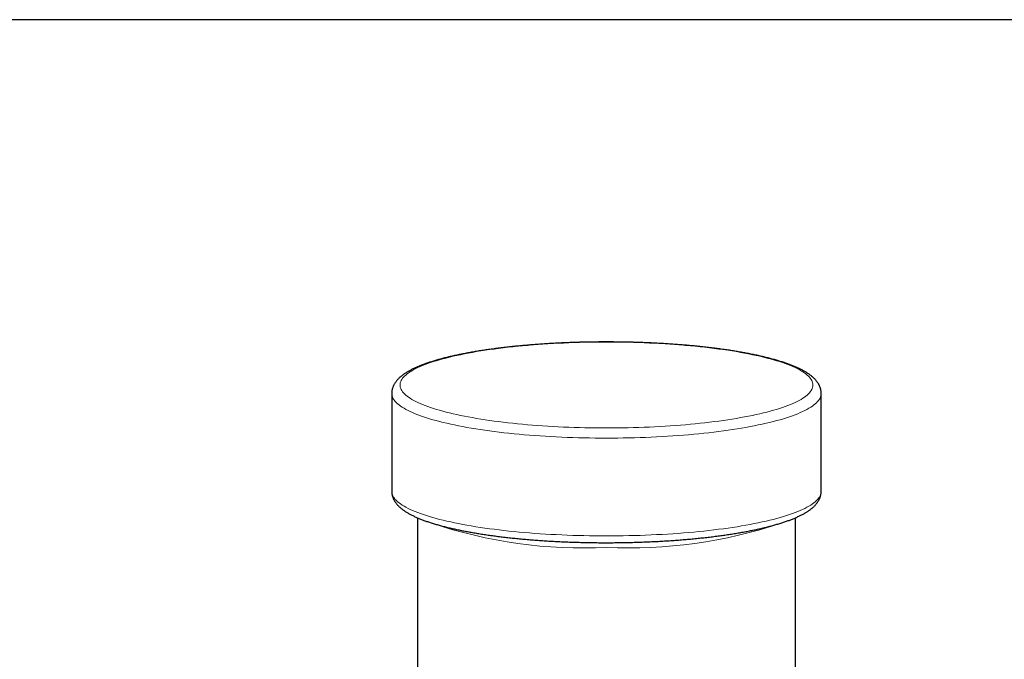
# Model space of a CAD drawing. Header units: millimetres. Extents: x 8 to 835, y 12 to 422.
# Tile 14 of 25: x 390 to 448, y 384 to 422. Entities that reach past the tile are written whole.
import ezdxf

# ---------------------------------------------------------------- set-up
doc = ezdxf.new("R2010")
doc.units = ezdxf.units.MM

msp = doc.modelspace()

# ---------------------------------------------------------------- linework, layer by layer
at = {"color": 7, "linetype": 'Continuous', "lineweight": 30}
for p, q in [((523.9, 421.59), (324.9, 421.59)), ((411.9, 399.839), (411.9, 394.147)), ((436.9, 394.147), (436.9, 399.839)), ((413.4, 392.601), (413.4, 378.399)), ((435.4, 378.399), (435.4, 392.601))]:
    msp.add_line(p, q, dxfattribs=at)
at = {"color": 252, "linetype": 'Continuous', "lineweight": 0, "flags": 128}
for points in [[(424.4, 397.83), (424.085, 397.831), (423.771, 397.834), (423.457, 397.838), (423.144, 397.844), (422.832, 397.852), (422.52, 397.861), (422.21, 397.872), (421.902, 397.885), (421.595, 397.899), (421.29, 397.915), (420.987, 397.933), (420.687, 397.952), (420.389, 397.973), (420.094, 397.996), (419.802, 398.02), (419.513, 398.046), (419.227, 398.074), (418.945, 398.102), (418.667, 398.133), (418.392, 398.165), (418.122, 398.198), (417.856, 398.233), (417.595, 398.27), (417.338, 398.307), (417.086, 398.346), (416.839, 398.387), (416.597, 398.429), (416.36, 398.472), (416.129, 398.516), (415.904, 398.562), (415.685, 398.609), (415.471, 398.657), (415.264, 398.706), (415.062, 398.756), (414.868, 398.808), (414.68, 398.86), (414.498, 398.913), (414.323, 398.968), (414.155, 399.023), (413.995, 399.079), (413.841, 399.136), (413.694, 399.194), (413.555, 399.253), (413.424, 399.312), (413.299, 399.372), (413.183, 399.433), (413.074, 399.494), (412.973, 399.556), (412.88, 399.619), (412.794, 399.682), (412.717, 399.745), (412.647, 399.809), (412.586, 399.873), (412.533, 399.937), (412.488, 400.002), (412.451, 400.067), (412.422, 400.132), (412.401, 400.197), (412.389, 400.263), (412.385, 400.328), (412.389, 400.394), (412.401, 400.459), (412.422, 400.524), (412.451, 400.589), (412.488, 400.654), (412.533, 400.719), (412.586, 400.783), (412.647, 400.848), (412.717, 400.911), (412.794, 400.975), (412.88, 401.038), (412.973, 401.1), (413.074, 401.162), (413.183, 401.223), (413.299, 401.284), (413.424, 401.344), (413.555, 401.404), (413.694, 401.462), (413.841, 401.52), (413.995, 401.577), (414.155, 401.633), (414.323, 401.689), (414.498, 401.743), (414.68, 401.797), (414.868, 401.849), (415.062, 401.9), (415.264, 401.951), (415.471, 402), (415.685, 402.048), (415.904, 402.095), (416.129, 402.14), (416.36, 402.185), (416.597, 402.228), (416.839, 402.27), (417.086, 402.31), (417.338, 402.349), (417.595, 402.387), (417.856, 402.423), (418.122, 402.458), (418.392, 402.492), (418.667, 402.524), (418.945, 402.554), (419.227, 402.583), (419.513, 402.61), (419.802, 402.636), (420.094, 402.66), (420.389, 402.683), (420.687, 402.704), (420.987, 402.723), (421.29, 402.741), (421.595, 402.757), (421.902, 402.772), (422.21, 402.784), (422.52, 402.796), (422.832, 402.805), (423.144, 402.813), (423.457, 402.819), (423.771, 402.823), (424.085, 402.825), (424.4, 402.826), (424.714, 402.825), (425.029, 402.823), (425.343, 402.819), (425.656, 402.813), (425.968, 402.805), (426.279, 402.796), (426.589, 402.784), (426.898, 402.772), (427.205, 402.757), (427.51, 402.741), (427.812, 402.723), (428.113, 402.704), (428.411, 402.683), (428.706, 402.66), (428.998, 402.636), (429.287, 402.61), (429.573, 402.583), (429.855, 402.554), (430.133, 402.524), (430.407, 402.492), (430.678, 402.458), (430.944, 402.423), (431.205, 402.387), (431.462, 402.349), (431.714, 402.31), (431.961, 402.27), (432.203, 402.228), (432.44, 402.185), (432.671, 402.14), (432.896, 402.095), (433.115, 402.048), (433.329, 402), (433.536, 401.951), (433.737, 401.9), (433.932, 401.849), (434.12, 401.797), (434.302, 401.743), (434.477, 401.689), (434.644, 401.633), (434.805, 401.577), (434.959, 401.52), (435.105, 401.462), (435.244, 401.404), (435.376, 401.344), (435.5, 401.284), (435.617, 401.223), (435.726, 401.162), (435.827, 401.1), (435.92, 401.038), (436.006, 400.975), (436.083, 400.911), (436.152, 400.848), (436.214, 400.783), (436.267, 400.719), (436.312, 400.654), (436.349, 400.589), (436.378, 400.524), (436.398, 400.459), (436.411, 400.394), (436.415, 400.328), (436.411, 400.263), (436.398, 400.197), (436.378, 400.132), (436.349, 400.067), (436.312, 400.002), (436.267, 399.937), (436.214, 399.873), (436.152, 399.809), (436.083, 399.745), (436.006, 399.682), (435.92, 399.619), (435.827, 399.556), (435.726, 399.494), (435.617, 399.433), (435.5, 399.372), (435.376, 399.312), (435.244, 399.253), (435.105, 399.194), (434.959, 399.136), (434.805, 399.079), (434.644, 399.023), (434.477, 398.968), (434.302, 398.913), (434.12, 398.86), (433.932, 398.808), (433.737, 398.756), (433.536, 398.706), (433.329, 398.657), (433.115, 398.609), (432.896, 398.562), (432.671, 398.516), (432.44, 398.472), (432.203, 398.429), (431.961, 398.387), (431.714, 398.346), (431.462, 398.307), (431.205, 398.27), (430.944, 398.233), (430.678, 398.198), (430.407, 398.165), (430.133, 398.133), (429.855, 398.102), (429.573, 398.074), (429.287, 398.046), (428.998, 398.02), (428.706, 397.996), (428.411, 397.973), (428.113, 397.952), (427.812, 397.933), (427.51, 397.915), (427.205, 397.899), (426.898, 397.885), (426.589, 397.872), (426.279, 397.861), (425.968, 397.852), (425.656, 397.844), (425.343, 397.838), (425.029, 397.834), (424.714, 397.831), (424.4, 397.83)], [(424.4, 397.24), (424.073, 397.241), (423.746, 397.244), (423.419, 397.248), (423.093, 397.255), (422.768, 397.263), (422.444, 397.272), (422.122, 397.284), (421.801, 397.297), (421.482, 397.312), (421.165, 397.329), (420.85, 397.348), (420.537, 397.368), (420.227, 397.39), (419.92, 397.413), (419.616, 397.438), (419.316, 397.465), (419.019, 397.494), (418.725, 397.524), (418.435, 397.555), (418.15, 397.589), (417.869, 397.623), (417.592, 397.66), (417.32, 397.698), (417.053, 397.737), (416.79, 397.778), (416.533, 397.82), (416.282, 397.863), (416.036, 397.908), (415.795, 397.954), (415.561, 398.002), (415.333, 398.05), (415.111, 398.1), (414.895, 398.152), (414.686, 398.204), (414.483, 398.257), (414.287, 398.312), (414.098, 398.367), (413.917, 398.424), (413.742, 398.481), (413.575, 398.54), (413.415, 398.599), (413.262, 398.66), (413.118, 398.721), (412.981, 398.782), (412.851, 398.845), (412.73, 398.908), (412.617, 398.972), (412.512, 399.036), (412.415, 399.101), (412.326, 399.167), (412.245, 399.233), (412.173, 399.299), (412.109, 399.366), (412.054, 399.433), (412.007, 399.5), (411.968, 399.568), (411.938, 399.635), (411.917, 399.703), (411.904, 399.771), (411.9, 399.839), (411.9, 399.839)], [(436.9, 399.839), (436.896, 399.771), (436.883, 399.703), (436.861, 399.635), (436.831, 399.568), (436.793, 399.5), (436.746, 399.433), (436.691, 399.366), (436.627, 399.299), (436.555, 399.233), (436.474, 399.167), (436.385, 399.101), (436.288, 399.036), (436.183, 398.972), (436.07, 398.908), (435.948, 398.845), (435.819, 398.782), (435.682, 398.721), (435.538, 398.66), (435.385, 398.599), (435.225, 398.54), (435.058, 398.481), (434.883, 398.424), (434.701, 398.367), (434.513, 398.312), (434.317, 398.257), (434.114, 398.204), (433.905, 398.152), (433.689, 398.1), (433.467, 398.05), (433.239, 398.002), (433.004, 397.954), (432.764, 397.908), (432.518, 397.863), (432.266, 397.82), (432.009, 397.778), (431.747, 397.737), (431.48, 397.698), (431.208, 397.66), (430.931, 397.623), (430.65, 397.589), (430.364, 397.555), (430.075, 397.524), (429.781, 397.494), (429.484, 397.465), (429.183, 397.438), (428.88, 397.413), (428.573, 397.39), (428.263, 397.368), (427.95, 397.348), (427.635, 397.329), (427.318, 397.312), (426.999, 397.297), (426.678, 397.284), (426.355, 397.272), (426.031, 397.263), (425.707, 397.255), (425.381, 397.248), (425.054, 397.244), (424.727, 397.241), (424.4, 397.24)], [(424.4, 391.548), (424.073, 391.549), (423.746, 391.551), (423.419, 391.556), (423.093, 391.562), (422.768, 391.57), (422.444, 391.58), (422.122, 391.591), (421.801, 391.605), (421.482, 391.62), (421.165, 391.636), (420.85, 391.655), (420.537, 391.675), (420.227, 391.697), (419.92, 391.721), (419.616, 391.746), (419.316, 391.773), (419.019, 391.801), (418.725, 391.831), (418.435, 391.863), (418.15, 391.896), (417.869, 391.931), (417.592, 391.967), (417.32, 392.005), (417.053, 392.044), (416.79, 392.085), (416.533, 392.127), (416.282, 392.171), (416.036, 392.215), (415.795, 392.262), (415.561, 392.309), (415.333, 392.358), (415.111, 392.408), (414.895, 392.459), (414.686, 392.511), (414.483, 392.565), (414.287, 392.619), (414.098, 392.675), (413.917, 392.731), (413.742, 392.789), (413.575, 392.847), (413.415, 392.907), (413.262, 392.967), (413.118, 393.028), (412.981, 393.09), (412.851, 393.152), (412.73, 393.215), (412.617, 393.279), (412.512, 393.344), (412.415, 393.409), (412.326, 393.474), (412.245, 393.54), (412.173, 393.606), (412.109, 393.673), (412.054, 393.74), (412.007, 393.808), (411.968, 393.875), (411.938, 393.943), (411.917, 394.011), (411.904, 394.079), (411.9, 394.147)], [(436.9, 394.147), (436.896, 394.079), (436.883, 394.011), (436.861, 393.943), (436.831, 393.875), (436.793, 393.808), (436.746, 393.74), (436.691, 393.673), (436.627, 393.606), (436.555, 393.54), (436.474, 393.474), (436.385, 393.409), (436.288, 393.344), (436.183, 393.279), (436.07, 393.215), (435.948, 393.152), (435.819, 393.09), (435.682, 393.028), (435.538, 392.967), (435.385, 392.907), (435.225, 392.847), (435.058, 392.789), (434.883, 392.731), (434.701, 392.675), (434.513, 392.619), (434.317, 392.565), (434.114, 392.511), (433.905, 392.459), (433.689, 392.408), (433.467, 392.358), (433.239, 392.309), (433.004, 392.262), (432.764, 392.215), (432.518, 392.171), (432.266, 392.127), (432.009, 392.085), (431.747, 392.044), (431.48, 392.005), (431.208, 391.967), (430.931, 391.931), (430.65, 391.896), (430.364, 391.863), (430.075, 391.831), (429.781, 391.801), (429.484, 391.773), (429.183, 391.746), (428.88, 391.721), (428.573, 391.697), (428.263, 391.675), (427.95, 391.655), (427.635, 391.636), (427.318, 391.62), (426.999, 391.605), (426.678, 391.591), (426.355, 391.58), (426.031, 391.57), (425.707, 391.562), (425.381, 391.556), (425.054, 391.551), (424.727, 391.549), (424.4, 391.548)]]:
    msp.add_lwpolyline(points, dxfattribs=at)
at = {"color": 252, "linetype": 'Continuous', "lineweight": 0}
for centre, radius, start, end in [((423.015, 418.18), 27.334, 251.25642, 272.90401), ((425.785, 418.177), 27.33, 267.09519, 288.74675)]:
    msp.add_arc(centre, radius, start, end, dxfattribs=at)
at = {"color": 7, "linetype": 'Continuous', "lineweight": 30}
for points, knots in [([(436.9, 399.839), (436.9, 399.839), (436.9, 399.858), (436.899, 399.894), (436.895, 399.949), (436.887, 400.004), (436.877, 400.058), (436.864, 400.111), (436.848, 400.165), (436.829, 400.218), (436.807, 400.27), (436.783, 400.322), (436.755, 400.374), (436.724, 400.426), (436.691, 400.477), (436.654, 400.528), (436.614, 400.579), (436.57, 400.63), (436.523, 400.681), (436.472, 400.731), (436.418, 400.781), (436.36, 400.831), (436.299, 400.88), (436.234, 400.928), (436.166, 400.976), (436.096, 401.023), (436.022, 401.069), (435.946, 401.115), (435.867, 401.159), (435.786, 401.203), (435.702, 401.246), (435.616, 401.288), (435.528, 401.329), (435.437, 401.369), (435.344, 401.409), (435.249, 401.448), (435.152, 401.487), (435.052, 401.524), (434.95, 401.562), (434.846, 401.598), (434.739, 401.635), (434.63, 401.67), (434.519, 401.705), (434.406, 401.74), (434.291, 401.774), (434.174, 401.807), (434.054, 401.84), (433.932, 401.873), (433.808, 401.905), (433.683, 401.936), (433.555, 401.967), (433.424, 401.997), (433.292, 402.027), (433.158, 402.057), (433.022, 402.086), (432.884, 402.114), (432.744, 402.142), (432.602, 402.17), (432.459, 402.197), (432.313, 402.223), (432.166, 402.249), (432.017, 402.275), (431.866, 402.299), (431.713, 402.324), (431.559, 402.348), (431.403, 402.371), (431.245, 402.394), (431.086, 402.416), (430.925, 402.438), (430.763, 402.459), (430.599, 402.48), (430.434, 402.5), (430.268, 402.519), (430.1, 402.538), (429.93, 402.557), (429.76, 402.574), (429.588, 402.592), (429.415, 402.608), (429.241, 402.624), (429.065, 402.64), (428.889, 402.655), (428.711, 402.669), (428.533, 402.683), (428.353, 402.696), (428.173, 402.709), (427.992, 402.721), (427.81, 402.733), (427.627, 402.743), (427.443, 402.754), (427.258, 402.763), (427.073, 402.772), (426.888, 402.781), (426.701, 402.789), (426.514, 402.796), (426.327, 402.802), (426.139, 402.808), (425.951, 402.814), (425.762, 402.818), (425.574, 402.823), (425.384, 402.826), (425.195, 402.829), (425.005, 402.831), (424.816, 402.833), (424.626, 402.834), (424.436, 402.834), (424.246, 402.834), (424.056, 402.833), (423.866, 402.832), (423.677, 402.83), (423.487, 402.827), (423.298, 402.824), (423.109, 402.82), (422.92, 402.816), (422.732, 402.81), (422.544, 402.805), (422.356, 402.798), (422.169, 402.791), (421.983, 402.784), (421.797, 402.776), (421.611, 402.767), (421.427, 402.757), (421.243, 402.747), (421.06, 402.737), (420.877, 402.726), (420.696, 402.714), (420.515, 402.701), (420.335, 402.688), (420.156, 402.675), (419.978, 402.661), (419.802, 402.646), (419.626, 402.63), (419.451, 402.615), (419.278, 402.598), (419.106, 402.581), (418.935, 402.563), (418.765, 402.545), (418.596, 402.527), (418.429, 402.507), (418.264, 402.487), (418.1, 402.467), (417.937, 402.446), (417.776, 402.424), (417.616, 402.402), (417.458, 402.38), (417.301, 402.357), (417.146, 402.333), (416.993, 402.309), (416.842, 402.284), (416.692, 402.259), (416.544, 402.233), (416.398, 402.207), (416.254, 402.18), (416.111, 402.153), (415.971, 402.125), (415.832, 402.097), (415.695, 402.068), (415.561, 402.039), (415.428, 402.01), (415.297, 401.979), (415.169, 401.949), (415.042, 401.917), (414.918, 401.886), (414.796, 401.854), (414.675, 401.821), (414.557, 401.788), (414.441, 401.754), (414.328, 401.72), (414.216, 401.685), (414.107, 401.65), (414, 401.614), (413.895, 401.578), (413.793, 401.541), (413.692, 401.504), (413.594, 401.466), (413.499, 401.427), (413.405, 401.388), (413.314, 401.348), (413.225, 401.307), (413.138, 401.266), (413.054, 401.224), (412.972, 401.181), (412.893, 401.137), (412.815, 401.092), (412.741, 401.046), (412.668, 401), (412.599, 400.952), (412.532, 400.903), (412.468, 400.853), (412.407, 400.803), (412.349, 400.751), (412.295, 400.698), (412.244, 400.645), (412.197, 400.592), (412.153, 400.538), (412.113, 400.483), (412.077, 400.429), (412.045, 400.374), (412.016, 400.32), (411.99, 400.265), (411.968, 400.21), (411.949, 400.155), (411.933, 400.099), (411.92, 400.044), (411.91, 399.989), (411.904, 399.934), (411.9, 399.884), (411.9, 399.852), (411.9, 399.839)], [0, 0, 0, 0, 0.000032, 0.003743, 0.007453, 0.011171, 0.014908, 0.018674, 0.022482, 0.026342, 0.030265, 0.034264, 0.038349, 0.042532, 0.046823, 0.051232, 0.055764, 0.060423, 0.065211, 0.070121, 0.075145, 0.080268, 0.085473, 0.09074, 0.096051, 0.101387, 0.106735, 0.112081, 0.117418, 0.122739, 0.128042, 0.133326, 0.13859, 0.143834, 0.149058, 0.154264, 0.159453, 0.164624, 0.16978, 0.174922, 0.18005, 0.185166, 0.19027, 0.195364, 0.200447, 0.205521, 0.210587, 0.215644, 0.220695, 0.225738, 0.230775, 0.235806, 0.240832, 0.245852, 0.250868, 0.255879, 0.260886, 0.265889, 0.270888, 0.275884, 0.280876, 0.285866, 0.290853, 0.295837, 0.300819, 0.305798, 0.310775, 0.31575, 0.320723, 0.325694, 0.330664, 0.335631, 0.340598, 0.345563, 0.350526, 0.355488, 0.360449, 0.365409, 0.370368, 0.375326, 0.380282, 0.385238, 0.390193, 0.395147, 0.400101, 0.405054, 0.410006, 0.414957, 0.419908, 0.424859, 0.429809, 0.434758, 0.439707, 0.444656, 0.449604, 0.454552, 0.4595, 0.464448, 0.469395, 0.474342, 0.479289, 0.484236, 0.489182, 0.494129, 0.499076, 0.504022, 0.508969, 0.513915, 0.518862, 0.523809, 0.528755, 0.533702, 0.53865, 0.543597, 0.548544, 0.553492, 0.55844, 0.563389, 0.568338, 0.573287, 0.578237, 0.583187, 0.588137, 0.593088, 0.59804, 0.602992, 0.607945, 0.612899, 0.617854, 0.622809, 0.627765, 0.632722, 0.63768, 0.642639, 0.647599, 0.65256, 0.657523, 0.662486, 0.667451, 0.672418, 0.677386, 0.682356, 0.687327, 0.692301, 0.697276, 0.702253, 0.707233, 0.712215, 0.717199, 0.722186, 0.727176, 0.732169, 0.737165, 0.742165, 0.747168, 0.752175, 0.757186, 0.762202, 0.767222, 0.772248, 0.777279, 0.782316, 0.787359, 0.792409, 0.797466, 0.802531, 0.807604, 0.812687, 0.81778, 0.822883, 0.827997, 0.833124, 0.838264, 0.843418, 0.848587, 0.853773, 0.858977, 0.864198, 0.869439, 0.874701, 0.879983, 0.885285, 0.890606, 0.895945, 0.901298, 0.906658, 0.912015, 0.917353, 0.922658, 0.927908, 0.933084, 0.938163, 0.943129, 0.947967, 0.952671, 0.957239, 0.961674, 0.965985, 0.97018, 0.974272, 0.978274, 0.982197, 0.986056, 0.989861, 0.993626, 0.997361, 1, 1, 1, 1]), ([(411.9, 394.147), (411.9, 394.142), (411.9, 394.118), (411.902, 394.076), (411.907, 394.021), (411.915, 393.967), (411.926, 393.913), (411.94, 393.86), (411.957, 393.806), (411.977, 393.754), (411.999, 393.701), (412.025, 393.649), (412.053, 393.597), (412.085, 393.546), (412.119, 393.495), (412.157, 393.443), (412.198, 393.393), (412.243, 393.342), (412.291, 393.291), (412.343, 393.241), (412.398, 393.191), (412.457, 393.142), (412.519, 393.093), (412.585, 393.044), (412.653, 392.997), (412.725, 392.95), (412.799, 392.904), (412.876, 392.859), (412.955, 392.815), (413.037, 392.771), (413.122, 392.729), (413.208, 392.687), (413.297, 392.646), (413.389, 392.606), (413.482, 392.566), (413.578, 392.527), (413.676, 392.489), (413.777, 392.451), (413.88, 392.414), (413.984, 392.377), (414.092, 392.341), (414.201, 392.306), (414.312, 392.271), (414.426, 392.237), (414.542, 392.203), (414.66, 392.17), (414.78, 392.137), (414.903, 392.104), (415.027, 392.073), (415.154, 392.041), (415.282, 392.01), (415.413, 391.98), (415.545, 391.95), (415.68, 391.921), (415.817, 391.892), (415.955, 391.864), (416.096, 391.836), (416.238, 391.809), (416.382, 391.782), (416.528, 391.756), (416.676, 391.73), (416.826, 391.705), (416.977, 391.68), (417.131, 391.656), (417.285, 391.632), (417.442, 391.609), (417.6, 391.586), (417.759, 391.564), (417.921, 391.542), (418.083, 391.521), (418.247, 391.501), (418.413, 391.481), (418.58, 391.462), (418.748, 391.443), (418.918, 391.425), (419.089, 391.407), (419.261, 391.39), (419.434, 391.373), (419.609, 391.357), (419.785, 391.342), (419.961, 391.327), (420.139, 391.313), (420.318, 391.299), (420.498, 391.286), (420.678, 391.274), (420.86, 391.262), (421.042, 391.251), (421.226, 391.24), (421.409, 391.23), (421.594, 391.22), (421.779, 391.211), (421.965, 391.203), (422.152, 391.196), (422.339, 391.189), (422.526, 391.182), (422.714, 391.176), (422.902, 391.171), (423.091, 391.167), (423.28, 391.163), (423.469, 391.159), (423.659, 391.156), (423.849, 391.154), (424.038, 391.153), (424.222, 391.152), (424.343, 391.152), (424.4, 391.152)], [0, 0, 0, 0, 0.002157, 0.009577, 0.017, 0.024444, 0.031933, 0.039487, 0.04713, 0.054883, 0.062771, 0.070815, 0.079039, 0.087465, 0.096112, 0.104998, 0.114134, 0.123526, 0.133172, 0.14306, 0.153168, 0.163464, 0.173913, 0.184476, 0.195115, 0.205797, 0.216496, 0.227184, 0.237849, 0.248481, 0.259077, 0.269634, 0.28015, 0.290626, 0.301065, 0.311466, 0.321833, 0.332167, 0.342471, 0.352747, 0.362996, 0.37322, 0.383422, 0.393603, 0.403765, 0.413908, 0.424034, 0.434145, 0.444242, 0.454325, 0.464395, 0.474454, 0.484502, 0.49454, 0.504569, 0.514589, 0.5246, 0.534604, 0.5446, 0.55459, 0.564574, 0.574551, 0.584523, 0.59449, 0.604452, 0.614409, 0.624362, 0.634311, 0.644256, 0.654197, 0.664135, 0.67407, 0.684002, 0.693931, 0.703857, 0.71378, 0.723702, 0.733621, 0.743538, 0.753452, 0.763365, 0.773277, 0.783186, 0.793094, 0.803001, 0.812906, 0.82281, 0.832713, 0.842614, 0.852515, 0.862414, 0.872313, 0.882211, 0.892108, 0.902005, 0.911901, 0.921796, 0.931691, 0.941585, 0.951479, 0.961373, 0.971267, 0.98116, 0.991053, 1, 1, 1, 1]), ([(424.4, 391.152), (424.433, 391.152), (424.53, 391.152), (424.69, 391.153), (424.88, 391.154), (425.069, 391.156), (425.259, 391.158), (425.448, 391.161), (425.637, 391.165), (425.826, 391.169), (426.015, 391.174), (426.203, 391.18), (426.39, 391.186), (426.577, 391.193), (426.764, 391.2), (426.95, 391.208), (427.136, 391.217), (427.321, 391.226), (427.505, 391.236), (427.688, 391.246), (427.871, 391.257), (428.053, 391.269), (428.234, 391.281), (428.414, 391.294), (428.593, 391.308), (428.771, 391.322), (428.948, 391.336), (429.124, 391.351), (429.299, 391.367), (429.473, 391.383), (429.645, 391.4), (429.817, 391.418), (429.987, 391.436), (430.156, 391.454), (430.323, 391.473), (430.489, 391.493), (430.654, 391.513), (430.817, 391.534), (430.979, 391.556), (431.139, 391.577), (431.297, 391.6), (431.454, 391.623), (431.61, 391.646), (431.763, 391.67), (431.915, 391.695), (432.065, 391.72), (432.214, 391.745), (432.361, 391.772), (432.505, 391.798), (432.648, 391.825), (432.789, 391.853), (432.929, 391.881), (433.066, 391.909), (433.201, 391.939), (433.334, 391.968), (433.466, 391.998), (433.595, 392.029), (433.722, 392.06), (433.847, 392.091), (433.97, 392.123), (434.091, 392.156), (434.209, 392.189), (434.326, 392.223), (434.44, 392.257), (434.552, 392.291), (434.662, 392.326), (434.77, 392.362), (434.875, 392.398), (434.978, 392.435), (435.079, 392.472), (435.178, 392.51), (435.274, 392.548), (435.368, 392.587), (435.46, 392.627), (435.55, 392.667), (435.637, 392.709), (435.722, 392.75), (435.805, 392.793), (435.885, 392.837), (435.963, 392.881), (436.038, 392.927), (436.111, 392.973), (436.182, 393.021), (436.249, 393.069), (436.314, 393.119), (436.376, 393.169), (436.435, 393.221), (436.49, 393.273), (436.542, 393.326), (436.59, 393.379), (436.635, 393.433), (436.676, 393.487), (436.713, 393.542), (436.746, 393.596), (436.776, 393.651), (436.803, 393.706), (436.826, 393.761), (436.846, 393.816), (436.863, 393.871), (436.876, 393.926), (436.887, 393.981), (436.894, 394.037), (436.899, 394.092), (436.9, 394.128), (436.9, 394.147)], [0, 0, 0, 0, 0.005208, 0.015101, 0.024995, 0.034889, 0.044782, 0.054676, 0.064571, 0.074465, 0.08436, 0.094256, 0.104152, 0.114048, 0.123945, 0.133843, 0.143742, 0.153641, 0.163541, 0.173443, 0.183345, 0.193248, 0.203153, 0.213059, 0.222967, 0.232875, 0.242786, 0.252698, 0.262612, 0.272528, 0.282445, 0.292365, 0.302288, 0.312212, 0.322139, 0.332069, 0.342002, 0.351938, 0.361877, 0.371819, 0.381765, 0.391715, 0.401669, 0.411627, 0.42159, 0.431558, 0.441531, 0.451509, 0.461494, 0.471484, 0.481482, 0.491486, 0.501498, 0.511519, 0.521548, 0.531586, 0.541635, 0.551694, 0.561765, 0.571848, 0.581944, 0.592055, 0.602181, 0.612323, 0.622484, 0.632663, 0.642864, 0.653086, 0.663333, 0.673605, 0.683906, 0.694236, 0.704599, 0.714996, 0.725429, 0.735901, 0.746412, 0.756965, 0.767558, 0.778191, 0.78886, 0.799559, 0.810277, 0.820995, 0.831686, 0.842319, 0.852855, 0.863253, 0.873471, 0.883471, 0.893223, 0.902709, 0.911922, 0.920867, 0.929557, 0.938011, 0.946252, 0.954305, 0.962194, 0.969946, 0.977585, 0.985135, 0.992621, 1, 1, 1, 1])]:
    msp.add_open_spline(points, degree=3, knots=knots, dxfattribs=at)

doc.saveas('drawing.dxf')
